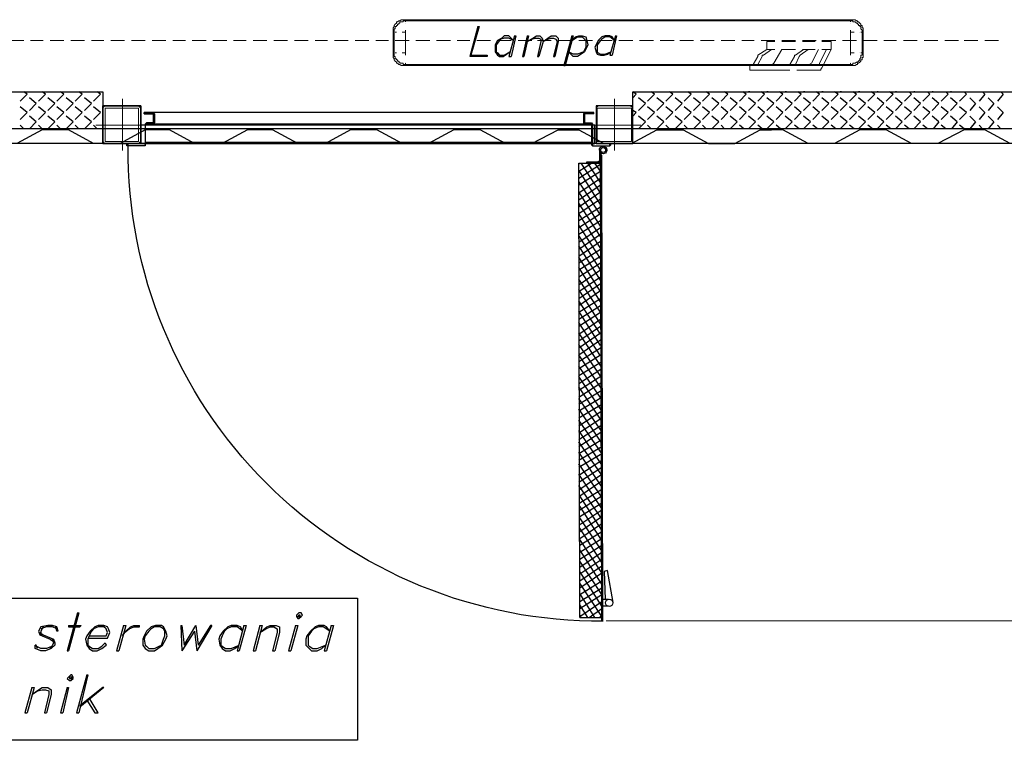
# Model space of a CAD drawing. Header units: millimetres. Extents: x 0 to 1151, y 0 to 297.
# Tile 25 of 93: x 331 to 368, y 100 to 127. Entities that reach past the tile are written whole.
import ezdxf

# ---------------------------------------------------------------- set-up
doc = ezdxf.new("R2010")
doc.units = ezdxf.units.MM
doc.header["$MEASUREMENT"] = 0
doc.layers.get('0').update_dxf_attribs({"linetype": 'CONTINUOUS'})

msp = doc.modelspace()

# ---------------------------------------------------------------- linework, layer by layer
at = {"color": 7, "linetype": 'Continuous', "lineweight": 5, "true_color": 0x000007}
for p, q in [((345.44, 126.517), (361.865, 126.517)), ((345.44, 126.474), (361.865, 126.474)), ((345.44, 126.39), (345.44, 126.39)), ((345.44, 126.136), (345.44, 126.051)), ((361.865, 126.39), (361.865, 126.39)), ((361.865, 126.051), (361.865, 126.136)), ((344.974, 125.289), (344.974, 126.051)), ((345.017, 126.051), (345.017, 126.051)), ((345.017, 125.289), (345.017, 126.051)), ((345.101, 126.051), (345.059, 126.051)), ((345.44, 126.051), (345.313, 126.051)), ((345.44, 126.051), (345.44, 125.289)), ((361.865, 125.289), (361.865, 126.051)), ((362.204, 126.051), (362.204, 126.051)), ((362.289, 126.051), (362.289, 125.289)), ((362.331, 126.051), (362.331, 125.289)), ((345.059, 125.289), (345.101, 125.289)), ((345.44, 125.289), (345.44, 125.204)), ((361.865, 125.204), (361.865, 125.289)), ((362.204, 125.289), (362.204, 125.289)), ((362.289, 125.289), (362.246, 125.289)), ((345.44, 124.95), (345.44, 124.95)), ((345.44, 124.866), (361.865, 124.866)), ((361.865, 124.823), (345.44, 124.823)), ((361.865, 124.95), (361.865, 124.95))]:
    msp.add_line(p, q, dxfattribs=at)
at = {"color": 7, "linetype": 'Continuous', "lineweight": 25, "true_color": 0x000007}
for p, q in [((348.107, 126.263), (347.811, 125.162)), ((331.47, 123.765), (331.216, 123.511)), ((331.47, 123.765), (331.343, 123.85)), ((331.555, 123.85), (331.555, 123.85)), ((331.809, 123.426), (331.555, 123.638)), ((332.147, 123.765), (331.893, 123.511)), ((332.147, 123.765), (332.02, 123.85)), ((332.232, 123.85), (332.232, 123.85)), ((332.486, 123.426), (332.232, 123.638)), ((332.825, 123.765), (332.571, 123.511)), ((332.825, 123.765), (332.698, 123.85)), ((332.909, 123.85), (332.909, 123.85)), ((333.163, 123.426), (332.909, 123.638)), ((333.502, 123.765), (333.248, 123.511)), ((333.502, 123.765), (333.375, 123.85)), ((333.587, 123.85), (333.587, 123.85)), ((333.841, 123.426), (333.587, 123.638)), ((334.179, 123.765), (333.925, 123.511)), ((334.179, 123.765), (334.052, 123.85)), ((334.264, 123.85), (334.264, 123.85)), ((334.264, 123.638), (334.264, 123.638)), ((353.949, 123.765), (353.822, 123.85)), ((353.949, 123.765), (353.822, 123.638)), ((354.034, 123.85), (354.034, 123.85)), ((354.288, 123.426), (354.034, 123.638)), ((354.626, 123.765), (354.372, 123.511)), ((354.626, 123.765), (354.499, 123.85)), ((354.711, 123.85), (354.711, 123.85)), ((354.965, 123.426), (354.711, 123.638)), ((355.304, 123.765), (355.05, 123.511)), ((355.304, 123.765), (355.177, 123.85)), ((355.388, 123.85), (355.388, 123.85)), ((355.642, 123.426), (355.388, 123.638)), ((355.981, 123.765), (355.727, 123.511)), ((355.981, 123.765), (355.854, 123.85)), ((356.066, 123.85), (356.066, 123.85)), ((356.32, 123.426), (356.066, 123.638)), ((356.658, 123.765), (356.404, 123.511)), ((356.658, 123.765), (356.531, 123.85)), ((356.743, 123.85), (356.743, 123.85)), ((356.997, 123.426), (356.743, 123.638)), ((357.336, 123.765), (357.082, 123.511)), ((357.336, 123.765), (357.209, 123.85)), ((357.42, 123.85), (357.42, 123.85)), ((357.674, 123.426), (357.42, 123.638)), ((358.013, 123.765), (357.759, 123.511)), ((358.013, 123.765), (357.886, 123.85)), ((358.14, 123.85), (358.098, 123.85)), ((358.352, 123.426), (358.098, 123.638)), ((358.69, 123.765), (358.436, 123.511)), ((358.69, 123.765), (358.563, 123.85)), ((358.817, 123.85), (358.775, 123.85)), ((359.029, 123.426), (358.775, 123.638)), ((359.368, 123.765), (359.114, 123.511)), ((359.368, 123.765), (359.241, 123.85)), ((359.495, 123.85), (359.452, 123.85)), ((359.706, 123.426), (359.452, 123.638)), ((360.045, 123.765), (359.791, 123.511)), ((360.045, 123.765), (359.918, 123.85)), ((360.172, 123.85), (360.13, 123.85)), ((360.384, 123.426), (360.13, 123.638)), ((360.722, 123.765), (360.468, 123.511)), ((360.722, 123.765), (360.595, 123.85)), ((360.849, 123.85), (360.807, 123.85)), ((361.061, 123.426), (360.807, 123.638)), ((361.4, 123.765), (361.146, 123.511)), ((361.4, 123.765), (361.273, 123.85)), ((361.527, 123.85), (361.484, 123.85)), ((361.738, 123.426), (361.484, 123.638)), ((362.077, 123.765), (361.823, 123.511)), ((362.077, 123.765), (361.95, 123.85)), ((362.204, 123.85), (362.162, 123.85)), ((362.416, 123.426), (362.162, 123.638)), ((362.754, 123.765), (362.5, 123.511)), ((362.754, 123.765), (362.627, 123.85)), ((362.881, 123.85), (362.839, 123.85)), ((363.093, 123.426), (362.839, 123.638)), ((363.432, 123.765), (363.178, 123.511)), ((363.432, 123.765), (363.305, 123.85)), ((363.559, 123.85), (363.516, 123.85)), ((363.77, 123.426), (363.516, 123.638)), ((364.109, 123.765), (363.855, 123.511)), ((364.109, 123.765), (364.024, 123.85)), ((364.236, 123.85), (364.194, 123.85)), ((364.448, 123.426), (364.194, 123.638)), ((364.786, 123.765), (364.532, 123.511)), ((364.786, 123.765), (364.702, 123.85)), ((364.913, 123.85), (364.871, 123.85)), ((365.125, 123.426), (364.871, 123.638)), ((365.464, 123.765), (365.21, 123.511)), ((365.464, 123.765), (365.379, 123.85)), ((365.591, 123.85), (365.548, 123.85)), ((365.802, 123.426), (365.548, 123.638)), ((366.141, 123.765), (365.887, 123.511)), ((366.141, 123.765), (366.056, 123.85)), ((366.268, 123.85), (366.268, 123.85)), ((366.48, 123.426), (366.268, 123.638)), ((366.818, 123.765), (366.607, 123.511)), ((366.818, 123.765), (366.734, 123.85)), ((366.945, 123.85), (366.945, 123.85)), ((367.157, 123.426), (366.945, 123.638)), ((367.496, 123.765), (367.284, 123.511)), ((367.496, 123.765), (367.411, 123.85)), ((331.47, 123.088), (331.216, 123.299)), ((331.809, 123.426), (331.555, 123.172)), ((332.147, 123.088), (331.893, 123.299)), ((332.486, 123.426), (332.232, 123.172)), ((332.825, 123.088), (332.571, 123.299)), ((333.163, 123.426), (332.909, 123.172)), ((333.502, 123.088), (333.248, 123.299)), ((333.841, 123.426), (333.587, 123.172)), ((334.179, 123.088), (333.925, 123.299)), ((354.288, 123.426), (354.034, 123.172)), ((354.626, 123.088), (354.372, 123.299)), ((354.965, 123.426), (354.711, 123.172)), ((355.304, 123.088), (355.05, 123.299)), ((355.642, 123.426), (355.388, 123.172)), ((355.981, 123.088), (355.727, 123.299)), ((356.32, 123.426), (356.066, 123.172)), ((356.658, 123.088), (356.404, 123.299)), ((356.997, 123.426), (356.743, 123.172)), ((357.336, 123.088), (357.082, 123.299)), ((357.674, 123.426), (357.42, 123.172)), ((358.013, 123.088), (357.759, 123.299)), ((358.352, 123.426), (358.098, 123.172)), ((358.69, 123.088), (358.436, 123.299)), ((359.029, 123.426), (358.775, 123.172)), ((359.368, 123.088), (359.114, 123.299)), ((359.706, 123.426), (359.452, 123.172)), ((360.045, 123.088), (359.791, 123.299)), ((360.384, 123.426), (360.13, 123.172)), ((360.722, 123.088), (360.468, 123.299)), ((361.061, 123.426), (360.807, 123.172)), ((361.4, 123.088), (361.146, 123.299)), ((361.738, 123.426), (361.484, 123.172)), ((362.077, 123.088), (361.823, 123.299)), ((362.416, 123.426), (362.162, 123.172)), ((362.754, 123.088), (362.5, 123.299)), ((363.093, 123.426), (362.839, 123.172)), ((363.432, 123.088), (363.178, 123.299)), ((363.77, 123.426), (363.516, 123.172)), ((364.109, 123.088), (363.855, 123.299)), ((364.448, 123.426), (364.194, 123.172)), ((364.786, 123.088), (364.532, 123.299)), ((365.125, 123.426), (364.871, 123.172)), ((365.464, 123.088), (365.21, 123.299)), ((365.802, 123.426), (365.548, 123.172)), ((366.141, 123.088), (365.887, 123.299)), ((366.48, 123.426), (366.268, 123.172)), ((366.818, 123.088), (366.607, 123.299)), ((367.157, 123.426), (366.945, 123.172)), ((367.496, 123.088), (367.284, 123.299)), ((331.47, 123.088), (331.216, 122.834)), ((331.809, 122.749), (331.555, 122.961)), ((332.147, 123.088), (331.893, 122.834)), ((332.486, 122.749), (332.232, 122.961)), ((332.825, 123.088), (332.571, 122.834)), ((333.163, 122.749), (332.909, 122.961)), ((333.502, 123.088), (333.248, 122.834)), ((333.841, 122.749), (333.587, 122.961)), ((334.179, 123.088), (333.925, 122.834)), ((334.264, 123.172), (334.264, 123.172)), ((334.264, 122.961), (334.264, 122.961)), ((335.788, 123.045), (335.788, 123.088)), ((352.044, 123.088), (335.788, 123.088)), ((352.383, 123.045), (352.383, 123.088)), ((353.949, 123.088), (353.822, 123.172)), ((353.949, 123.088), (353.822, 122.961)), ((354.288, 122.749), (354.034, 122.961)), ((354.626, 123.088), (354.372, 122.834)), ((354.965, 122.749), (354.711, 122.961)), ((355.304, 123.088), (355.05, 122.834)), ((355.642, 122.749), (355.388, 122.961)), ((355.981, 123.088), (355.727, 122.834)), ((356.32, 122.749), (356.066, 122.961)), ((356.658, 123.088), (356.404, 122.834)), ((356.997, 122.749), (356.743, 122.961)), ((357.336, 123.088), (357.082, 122.834)), ((357.674, 122.749), (357.42, 122.961)), ((358.013, 123.088), (357.759, 122.834)), ((358.352, 122.749), (358.098, 122.961)), ((358.69, 123.088), (358.436, 122.834)), ((359.029, 122.749), (358.775, 122.961)), ((359.368, 123.088), (359.114, 122.834)), ((359.706, 122.749), (359.452, 122.961)), ((360.045, 123.088), (359.791, 122.834)), ((360.384, 122.749), (360.13, 122.961)), ((360.722, 123.088), (360.468, 122.834)), ((361.061, 122.749), (360.807, 122.961)), ((361.4, 123.088), (361.146, 122.834)), ((361.738, 122.749), (361.484, 122.961)), ((362.077, 123.088), (361.823, 122.834)), ((362.416, 122.749), (362.162, 122.961)), ((362.754, 123.088), (362.5, 122.834)), ((363.093, 122.749), (362.839, 122.961)), ((363.432, 123.088), (363.178, 122.834)), ((363.77, 122.749), (363.516, 122.961)), ((364.109, 123.088), (363.855, 122.834)), ((364.448, 122.749), (364.194, 122.961)), ((364.786, 123.088), (364.532, 122.834)), ((365.125, 122.749), (364.871, 122.961)), ((365.464, 123.088), (365.21, 122.834)), ((365.802, 122.749), (365.548, 122.961)), ((366.141, 123.088), (365.887, 122.834)), ((366.48, 122.749), (366.268, 122.961)), ((366.818, 123.088), (366.607, 122.834)), ((367.157, 122.749), (366.945, 122.961)), ((367.496, 123.088), (367.284, 122.834)), ((399.965, 122.495), (234.865, 122.495)), ((331.343, 122.495), (331.216, 122.622)), ((331.809, 122.749), (331.555, 122.495)), ((332.02, 122.495), (331.893, 122.622)), ((332.486, 122.749), (332.232, 122.495)), ((332.698, 122.495), (332.571, 122.622)), ((333.163, 122.749), (332.909, 122.495)), ((333.375, 122.495), (333.248, 122.622)), ((333.841, 122.749), (333.587, 122.495)), ((334.052, 122.495), (333.925, 122.622)), ((334.264, 122.495), (334.264, 122.495)), ((352.044, 122.664), (336.084, 122.664)), ((353.822, 122.495), (353.822, 122.495)), ((354.288, 122.749), (354.034, 122.495)), ((354.499, 122.495), (354.372, 122.622)), ((354.965, 122.749), (354.711, 122.495)), ((355.177, 122.495), (355.05, 122.622)), ((355.642, 122.749), (355.388, 122.495)), ((355.854, 122.495), (355.727, 122.622)), ((356.32, 122.749), (356.066, 122.495)), ((356.531, 122.495), (356.404, 122.622)), ((356.997, 122.749), (356.743, 122.495)), ((357.209, 122.495), (357.082, 122.622)), ((357.674, 122.749), (357.42, 122.495)), ((357.928, 122.495), (357.759, 122.622)), ((358.352, 122.749), (358.098, 122.495)), ((358.606, 122.495), (358.436, 122.622)), ((359.029, 122.749), (358.775, 122.495)), ((359.283, 122.495), (359.114, 122.622)), ((359.706, 122.749), (359.452, 122.495)), ((359.96, 122.495), (359.791, 122.622)), ((360.384, 122.749), (360.13, 122.495)), ((360.638, 122.495), (360.468, 122.622)), ((361.061, 122.749), (360.807, 122.495)), ((361.315, 122.495), (361.146, 122.622)), ((361.738, 122.749), (361.484, 122.495)), ((361.992, 122.495), (361.823, 122.622)), ((362.416, 122.749), (362.162, 122.495)), ((362.67, 122.495), (362.5, 122.622)), ((363.093, 122.749), (362.839, 122.495)), ((363.347, 122.495), (363.178, 122.622)), ((363.77, 122.749), (363.516, 122.495)), ((364.024, 122.495), (363.855, 122.622)), ((364.448, 122.749), (364.194, 122.495)), ((364.702, 122.495), (364.532, 122.622)), ((365.125, 122.749), (364.913, 122.495)), ((365.379, 122.495), (365.21, 122.622)), ((365.802, 122.749), (365.591, 122.495)), ((366.056, 122.495), (365.887, 122.622)), ((366.48, 122.749), (366.268, 122.495)), ((366.734, 122.495), (366.607, 122.622)), ((367.157, 122.749), (366.945, 122.495)), ((367.411, 122.495), (367.284, 122.622)), ((398.145, 121.945), (236.643, 121.945)), ((335.195, 121.945), (335.153, 121.945)), ((352.298, 121.987), (335.83, 121.987)), ((352.975, 121.945), (353.018, 121.945)), ((352.594, 121.691), (352.594, 121.31)), ((352.637, 121.691), (352.637, 121.225)), ((352.679, 121.648), (352.637, 121.606)), ((352.679, 121.521), (352.637, 121.521)), ((352.679, 104.334), (352.637, 121.521)), ((352.721, 104.334), (352.679, 121.521)), ((351.832, 121.183), (351.875, 121.225)), ((351.832, 120.929), (352.298, 121.225)), ((351.832, 121.225), (352.637, 121.225)), ((351.875, 104.461), (351.832, 121.225)), ((351.832, 120.675), (352.637, 121.183)), ((352.637, 120.124), (351.917, 121.225)), ((352.129, 121.267), (352.552, 121.267)), ((352.129, 121.225), (352.129, 121.267)), ((352.637, 120.505), (352.171, 121.225)), ((352.637, 120.929), (352.425, 121.225)), ((352.637, 119.701), (351.832, 120.971)), ((351.832, 120.421), (352.637, 120.929)), ((351.832, 120.124), (352.637, 120.675)), ((352.637, 119.32), (351.832, 120.548)), ((351.832, 119.87), (352.637, 120.421)), ((351.832, 119.616), (352.637, 120.167)), ((352.637, 118.897), (351.832, 120.167)), ((351.832, 119.362), (352.637, 119.913)), ((352.637, 118.516), (351.832, 119.743)), ((351.832, 119.108), (352.637, 119.616)), ((351.832, 118.854), (352.637, 119.362)), ((352.637, 118.092), (351.832, 119.362)), ((351.832, 118.6), (352.637, 119.108)), ((352.637, 117.711), (351.832, 118.939)), ((351.832, 118.304), (352.637, 118.854)), ((351.832, 118.05), (352.637, 118.6)), ((352.637, 117.288), (351.832, 118.558)), ((351.832, 117.796), (352.637, 118.346)), ((352.637, 116.907), (351.832, 118.177)), ((351.832, 117.542), (352.637, 118.05)), ((351.832, 117.288), (352.637, 117.796)), ((352.637, 116.484), (351.832, 117.754)), ((351.832, 117.034), (352.637, 117.542)), ((352.637, 116.103), (351.832, 117.373)), ((351.832, 116.738), (352.637, 117.288)), ((351.832, 116.484), (352.637, 117.034)), ((352.637, 115.722), (351.832, 116.949)), ((351.832, 116.23), (352.637, 116.78)), ((352.637, 115.298), (351.832, 116.568)), ((351.832, 115.976), (352.637, 116.526)), ((351.832, 115.722), (352.637, 116.23)), ((352.637, 114.917), (351.832, 116.145)), ((351.832, 115.468), (352.637, 115.976)), ((352.637, 114.494), (351.832, 115.764)), ((351.832, 115.214), (352.637, 115.722)), ((351.832, 114.917), (352.637, 115.468)), ((352.637, 114.113), (351.832, 115.341)), ((351.832, 114.663), (352.637, 115.214)), ((351.832, 114.409), (352.637, 114.96)), ((352.679, 113.69), (351.832, 114.96)), ((351.832, 114.155), (352.637, 114.706)), ((352.679, 113.309), (351.832, 114.536)), ((351.832, 113.901), (352.637, 114.409)), ((351.832, 113.647), (352.637, 114.155)), ((352.679, 112.885), (351.832, 114.155)), ((351.832, 113.393), (352.679, 113.901)), ((352.679, 112.504), (351.832, 113.732)), ((351.832, 113.097), (352.679, 113.647)), ((351.832, 112.843), (352.679, 113.393)), ((352.679, 112.081), (351.832, 113.351)), ((351.832, 112.589), (352.679, 113.139)), ((352.679, 111.7), (351.832, 112.97)), ((351.832, 112.335), (352.679, 112.843)), ((351.832, 112.081), (352.679, 112.589)), ((352.679, 111.319), (351.832, 112.547)), ((351.832, 111.827), (352.679, 112.335)), ((352.679, 110.896), (351.832, 112.166)), ((351.832, 111.531), (352.679, 112.081)), ((351.832, 111.277), (352.679, 111.827)), ((352.679, 110.515), (351.832, 111.742)), ((351.832, 111.023), (352.679, 111.573)), ((352.679, 110.091), (351.832, 111.361)), ((351.832, 110.769), (352.679, 111.319)), ((351.832, 110.515), (352.679, 111.023)), ((352.679, 109.71), (351.832, 110.938)), ((351.832, 110.261), (352.679, 110.769)), ((352.679, 109.287), (351.832, 110.557)), ((351.832, 110.007), (352.679, 110.515)), ((351.832, 109.71), (352.679, 110.261)), ((352.679, 108.906), (351.832, 110.134)), ((351.832, 109.456), (352.679, 110.007)), ((352.679, 108.483), (351.832, 109.753)), ((351.875, 109.202), (352.679, 109.753)), ((351.875, 108.948), (352.679, 109.499)), ((352.679, 108.102), (351.832, 109.329)), ((351.875, 108.694), (352.679, 109.202)), ((351.875, 108.44), (352.679, 108.948)), ((352.679, 107.678), (351.875, 108.948)), ((351.875, 108.186), (352.679, 108.694)), ((352.679, 107.297), (351.875, 108.567)), ((351.875, 107.89), (352.679, 108.44)), ((351.875, 107.636), (352.679, 108.186)), ((352.679, 106.916), (351.875, 108.144)), ((351.875, 107.382), (352.679, 107.932)), ((352.679, 106.493), (351.875, 107.763)), ((351.875, 107.128), (352.679, 107.636)), ((351.875, 106.874), (352.679, 107.382)), ((352.679, 106.112), (351.875, 107.34)), ((351.875, 106.62), (352.679, 107.128)), ((352.679, 105.689), (351.875, 106.959)), ((351.875, 106.324), (352.679, 106.874)), ((351.875, 106.07), (352.679, 106.62)), ((352.679, 105.308), (351.875, 106.535)), ((351.875, 105.816), (352.679, 106.366)), ((352.679, 104.884), (351.875, 106.154)), ((351.875, 105.562), (352.679, 106.112)), ((351.875, 105.308), (352.679, 105.816)), ((352.679, 104.503), (351.875, 105.731)), ((351.875, 105.054), (352.679, 105.562)), ((352.425, 104.461), (351.875, 105.35)), ((351.875, 104.8), (352.679, 105.308)), ((351.875, 104.503), (352.679, 105.054)), ((352.721, 104.884), (352.721, 105.138)), ((352.721, 105.138), (352.933, 105.138)), ((352.171, 104.461), (351.875, 104.927)), ((352.213, 104.461), (352.679, 104.8)), ((352.933, 104.884), (352.721, 104.884)), ((351.917, 104.461), (351.875, 104.546)), ((351.875, 104.461), (352.679, 104.461)), ((352.594, 104.461), (352.679, 104.546)), ((352.721, 104.334), (352.679, 104.334)), ((337.143, 104.165), (337.185, 103.233)), ((337.651, 103.953), (337.185, 103.233)), ((337.651, 103.953), (337.735, 103.233)), ((337.693, 104.165), (337.778, 103.445)), ((338.286, 104.165), (337.735, 103.233)), ((334.306, 101.879), (333.417, 101.159))]:
    msp.add_line(p, q, dxfattribs=at)
at = {"color": 7, "linetype": 'Continuous', "lineweight": 20, "true_color": 0x000007}
for p, q in [((330.835, 125.755), (331.343, 125.755)), ((331.597, 125.755), (332.063, 125.755)), ((332.317, 125.755), (332.825, 125.755)), ((333.079, 125.755), (333.587, 125.755)), ((333.841, 125.755), (334.306, 125.755)), ((334.56, 125.755), (335.068, 125.755)), ((335.322, 125.755), (335.83, 125.755)), ((336.084, 125.755), (336.592, 125.755)), ((336.846, 125.755), (337.312, 125.755)), ((337.566, 125.755), (338.074, 125.755)), ((338.328, 125.755), (338.836, 125.755)), ((339.09, 125.755), (339.556, 125.755)), ((339.81, 125.755), (340.318, 125.755)), ((340.572, 125.755), (341.08, 125.755)), ((341.334, 125.755), (341.842, 125.755)), ((342.096, 125.755), (342.561, 125.755)), ((342.815, 125.755), (343.323, 125.755)), ((343.577, 125.755), (344.085, 125.755)), ((344.339, 125.755), (344.805, 125.755)), ((345.059, 125.755), (345.567, 125.755)), ((345.821, 125.755), (346.329, 125.755)), ((346.583, 125.755), (347.091, 125.755)), ((347.345, 125.755), (347.811, 125.755)), ((348.065, 125.755), (348.573, 125.755)), ((348.827, 125.755), (349.335, 125.755)), ((349.589, 125.755), (350.097, 125.755)), ((350.308, 125.755), (350.816, 125.755)), ((351.07, 125.755), (351.578, 125.755)), ((351.832, 125.755), (352.34, 125.755)), ((352.594, 125.755), (353.06, 125.755)), ((353.314, 125.755), (353.822, 125.755)), ((354.076, 125.755), (354.584, 125.755)), ((354.838, 125.755), (355.346, 125.755)), ((355.558, 125.755), (356.066, 125.755)), ((356.32, 125.755), (356.828, 125.755)), ((357.082, 125.755), (357.59, 125.755)), ((357.844, 125.755), (358.309, 125.755)), ((358.563, 125.755), (359.071, 125.755)), ((359.325, 125.755), (359.833, 125.755)), ((360.087, 125.755), (360.595, 125.755)), ((360.807, 125.755), (361.315, 125.755)), ((361.569, 125.755), (362.077, 125.755)), ((362.331, 125.755), (362.839, 125.755)), ((363.093, 125.755), (363.559, 125.755)), ((363.813, 125.755), (364.321, 125.755)), ((364.575, 125.755), (365.083, 125.755)), ((365.337, 125.755), (365.845, 125.755)), ((366.056, 125.755), (366.564, 125.755)), ((366.818, 125.755), (367.326, 125.755)), ((358.436, 125.204), (358.775, 125.416)), ((358.648, 125.204), (358.944, 125.416)), ((359.071, 125.416), (358.775, 125.416)), ((359.325, 125.712), (359.833, 125.712)), ((359.833, 125.416), (359.325, 125.416)), ((359.833, 125.204), (360.13, 125.416)), ((360.003, 125.204), (360.299, 125.416)), ((360.087, 125.712), (360.553, 125.712)), ((360.553, 125.416), (360.087, 125.416)), ((360.722, 124.908), (360.976, 125.416)), ((361.146, 125.416), (360.807, 124.739)), ((358.267, 124.866), (358.436, 125.162)), ((358.436, 125.162), (358.436, 125.204)), ((358.436, 124.866), (358.606, 125.162)), ((359.622, 124.866), (359.791, 125.162)), ((359.833, 124.866), (359.96, 125.162)), ((359.96, 125.162), (360.003, 125.204)), ((358.648, 124.866), (358.14, 124.866)), ((358.14, 124.866), (358.14, 124.654)), ((359.029, 124.866), (358.648, 124.866)), ((359.622, 124.866), (359.029, 124.866)), ((360.468, 124.866), (359.876, 124.866)), ((360.68, 124.866), (360.468, 124.866)), ((358.14, 124.654), (358.648, 124.654)), ((359.029, 124.654), (358.648, 124.654)), ((359.029, 124.654), (359.622, 124.654)), ((359.876, 124.654), (360.468, 124.654)), ((360.68, 124.654), (360.468, 124.654))]:
    msp.add_line(p, q, dxfattribs=at)
at = {"color": 7, "linetype": 'Continuous', "lineweight": 18, "true_color": 0x000007}
for p, q in [((334.984, 121.691), (334.984, 123.596)), ((334.984, 121.691), (334.984, 123.596)), ((353.145, 121.691), (353.145, 123.596)), ((334.349, 123.342), (334.264, 123.342)), ((335.576, 123.342), (335.661, 123.342)), ((353.737, 123.342), (353.822, 123.342)), ((334.01, 122.622), (335.915, 122.622)), ((335.915, 122.622), (334.01, 122.622)), ((352.171, 122.622), (354.118, 122.622))]:
    msp.add_line(p, q, dxfattribs=at)
at = {"color": 7, "linetype": 'Continuous', "lineweight": 9, "true_color": 0x000007}
msp.add_line((352.848, 104.334), (415.078, 104.334), dxfattribs=at)
at = {"color": 7, "linetype": 'Continuous', "lineweight": 5, "true_color": 0x000007}
for points in [[(344.974, 126.051), (344.974, 126.093), (344.974, 126.136), (344.974, 126.178), (344.974, 126.22), (345.017, 126.263), (345.017, 126.305), (345.059, 126.347), (345.101, 126.39), (345.101, 126.432), (345.144, 126.432), (345.186, 126.474), (345.228, 126.474), (345.271, 126.517), (345.313, 126.517), (345.355, 126.517), (345.398, 126.517), (345.44, 126.517)], [(344.974, 126.051), (344.974, 126.093), (344.974, 126.136), (344.974, 126.178), (344.974, 126.22), (345.017, 126.263), (345.017, 126.305), (345.059, 126.347), (345.101, 126.39), (345.101, 126.432), (345.144, 126.432), (345.186, 126.474), (345.228, 126.474), (345.271, 126.517), (345.313, 126.517), (345.355, 126.517), (345.398, 126.517), (345.44, 126.517)], [(345.44, 126.432), (345.44, 126.474), (345.398, 126.474), (345.355, 126.474), (345.355, 126.432), (345.313, 126.432), (345.271, 126.432), (345.228, 126.432), (345.228, 126.39), (345.186, 126.39), (345.186, 126.347), (345.144, 126.347), (345.144, 126.305), (345.101, 126.305), (345.101, 126.263), (345.059, 126.263), (345.059, 126.22), (345.059, 126.178), (345.017, 126.178), (345.017, 126.136), (345.017, 126.093), (345.017, 126.051)], [(361.865, 126.517), (361.908, 126.517), (361.95, 126.517), (361.992, 126.517), (362.035, 126.517), (362.077, 126.474), (362.119, 126.474), (362.119, 126.432), (362.162, 126.432), (362.204, 126.39), (362.246, 126.347), (362.246, 126.305), (362.289, 126.305), (362.289, 126.263), (362.289, 126.22), (362.331, 126.22), (362.331, 126.178), (362.331, 126.136), (362.331, 126.093), (362.331, 126.051)], [(361.865, 126.517), (361.908, 126.517), (361.95, 126.517), (361.992, 126.517), (362.035, 126.517), (362.077, 126.474), (362.119, 126.474), (362.119, 126.432), (362.162, 126.432), (362.204, 126.39), (362.246, 126.347), (362.246, 126.305), (362.289, 126.305), (362.289, 126.263), (362.289, 126.22), (362.331, 126.22), (362.331, 126.178), (362.331, 126.136), (362.331, 126.093), (362.331, 126.051)], [(362.246, 126.051), (362.289, 126.051), (362.289, 126.093), (362.289, 126.136), (362.246, 126.178), (362.246, 126.22), (362.246, 126.263), (362.204, 126.263), (362.204, 126.305), (362.162, 126.305), (362.162, 126.347), (362.119, 126.347), (362.119, 126.39), (362.077, 126.39), (362.035, 126.432), (361.992, 126.432), (361.95, 126.432), (361.95, 126.474), (361.908, 126.474), (361.865, 126.474), (361.865, 126.432)], [(345.313, 125.289), (345.44, 125.289), (345.44, 126.051)], [(361.992, 126.051), (361.865, 126.051), (361.865, 125.289), (361.992, 125.289)], [(345.44, 124.823), (345.398, 124.823), (345.355, 124.823), (345.313, 124.823), (345.271, 124.823), (345.228, 124.866), (345.186, 124.866), (345.144, 124.908), (345.101, 124.908), (345.101, 124.95), (345.059, 124.993), (345.017, 125.035), (345.017, 125.077), (344.974, 125.12), (344.974, 125.162), (344.974, 125.204), (344.974, 125.247), (344.974, 125.289)], [(345.44, 124.823), (345.398, 124.823), (345.355, 124.823), (345.313, 124.823), (345.271, 124.823), (345.228, 124.866), (345.186, 124.866), (345.144, 124.908), (345.101, 124.908), (345.101, 124.95), (345.059, 124.993), (345.017, 125.035), (345.017, 125.077), (344.974, 125.12), (344.974, 125.162), (344.974, 125.204), (344.974, 125.247), (344.974, 125.289)], [(345.017, 125.289), (345.017, 125.247), (345.017, 125.204), (345.017, 125.162), (345.059, 125.162), (345.059, 125.12), (345.059, 125.077), (345.101, 125.077), (345.101, 125.035), (345.144, 125.035), (345.144, 124.993), (345.186, 124.993), (345.186, 124.95), (345.228, 124.95), (345.228, 124.908), (345.271, 124.908), (345.313, 124.908), (345.355, 124.908), (345.355, 124.866), (345.398, 124.866), (345.44, 124.866), (345.44, 124.908)], [(362.331, 125.289), (362.331, 125.247), (362.331, 125.204), (362.331, 125.162), (362.331, 125.12), (362.289, 125.12), (362.289, 125.077), (362.289, 125.035), (362.246, 125.035), (362.246, 124.993), (362.204, 124.95), (362.162, 124.908), (362.119, 124.908), (362.119, 124.866), (362.077, 124.866), (362.035, 124.823), (361.992, 124.823), (361.95, 124.823), (361.908, 124.823), (361.865, 124.823)], [(361.865, 124.908), (361.865, 124.866), (361.908, 124.866), (361.95, 124.866), (361.95, 124.908), (361.992, 124.908), (362.035, 124.908), (362.077, 124.95), (362.119, 124.95), (362.162, 124.993), (362.204, 125.035), (362.204, 125.077), (362.246, 125.12), (362.246, 125.162), (362.246, 125.204), (362.289, 125.204), (362.289, 125.247), (362.289, 125.289)], [(362.331, 125.289), (362.331, 125.247), (362.331, 125.204), (362.331, 125.162), (362.331, 125.12), (362.289, 125.12), (362.289, 125.077), (362.289, 125.035), (362.246, 125.035), (362.246, 124.993), (362.204, 124.95), (362.162, 124.908), (362.119, 124.908), (362.119, 124.866), (362.077, 124.866), (362.035, 124.823), (361.992, 124.823), (361.95, 124.823), (361.908, 124.823), (361.865, 124.823)]]:
    msp.add_lwpolyline(points, dxfattribs=at)
at = {"color": 7, "linetype": 'Continuous', "lineweight": 25, "true_color": 0x000007}
for points in [[(348.107, 126.263), (348.149, 126.263), (347.853, 125.204), (348.446, 125.204), (348.446, 125.162), (347.811, 125.162)], [(349.419, 125.755), (349.335, 125.839), (349.25, 125.924), (349.081, 125.924), (348.996, 125.839), (348.827, 125.755), (348.742, 125.585), (348.742, 125.501), (348.742, 125.331), (348.827, 125.204), (348.911, 125.162), (349.038, 125.162), (349.165, 125.247), (349.292, 125.331)], [(349.419, 125.755), (349.25, 125.839), (349.081, 125.839), (348.954, 125.797), (348.911, 125.755), (348.784, 125.585), (348.784, 125.501), (348.784, 125.331), (348.827, 125.289), (348.911, 125.204), (349.081, 125.204), (349.292, 125.331)], [(349.462, 125.924), (349.25, 125.162), (349.335, 125.162)], [(349.462, 125.924), (349.504, 125.924), (349.335, 125.162)], [(349.927, 125.924), (349.758, 125.162), (349.8, 125.162)], [(349.927, 125.924), (349.97, 125.924), (349.8, 125.162)], [(349.927, 125.712), (350.139, 125.839), (350.266, 125.924), (350.393, 125.924), (350.478, 125.839), (350.52, 125.712), (350.351, 125.162)], [(349.927, 125.712), (350.097, 125.797), (350.224, 125.839), (350.351, 125.839), (350.435, 125.797), (350.435, 125.712), (350.308, 125.162), (350.351, 125.162)], [(350.52, 125.712), (350.689, 125.839), (350.816, 125.924), (350.986, 125.924), (351.07, 125.839), (351.07, 125.712), (350.943, 125.162)], [(350.52, 125.712), (350.689, 125.797), (350.816, 125.839), (350.901, 125.839), (350.986, 125.797), (351.028, 125.712), (350.901, 125.162), (350.943, 125.162)], [(351.578, 125.924), (351.282, 124.823), (351.324, 124.823)], [(351.578, 125.924), (351.621, 125.924), (351.324, 124.823)], [(351.578, 125.755), (351.705, 125.882), (351.832, 125.924), (351.959, 125.924), (352.086, 125.882), (352.129, 125.755), (352.171, 125.585), (352.129, 125.501), (352.044, 125.331), (351.917, 125.247), (351.79, 125.162), (351.621, 125.162), (351.536, 125.247), (351.451, 125.331)], [(351.578, 125.755), (351.79, 125.882), (351.959, 125.882), (352.044, 125.797), (352.086, 125.755), (352.086, 125.585), (352.086, 125.501), (352.002, 125.331), (351.917, 125.289), (351.79, 125.247), (351.621, 125.247), (351.451, 125.331)], [(353.145, 125.755), (353.06, 125.882), (352.975, 125.924), (352.806, 125.924), (352.679, 125.882), (352.552, 125.755), (352.467, 125.585), (352.425, 125.501), (352.467, 125.331), (352.51, 125.247), (352.637, 125.204), (352.764, 125.204), (352.891, 125.247), (353.018, 125.331)], [(353.145, 125.755), (352.975, 125.882), (352.806, 125.882), (352.679, 125.797), (352.637, 125.755), (352.51, 125.585), (352.51, 125.501), (352.51, 125.331), (352.552, 125.289), (352.637, 125.247), (352.806, 125.247), (353.018, 125.331)], [(353.187, 125.924), (352.975, 125.204), (353.06, 125.204)], [(353.187, 125.924), (353.229, 125.924), (353.06, 125.204)], [(335.788, 123.088), (336.084, 123.088), (336.127, 123.088), (336.169, 123.045), (336.169, 122.707), (336.127, 122.664), (336.084, 122.664), (335.873, 122.664), (335.83, 122.664), (335.83, 122.622), (335.83, 121.902), (335.83, 121.86), (335.788, 121.86), (335.195, 121.86), (335.153, 121.86), (335.153, 121.902), (335.153, 121.945)], [(335.788, 123.045), (336.084, 123.045), (336.127, 123.045), (336.127, 122.707), (336.084, 122.707), (335.873, 122.707), (335.83, 122.664), (335.83, 122.622), (335.83, 121.902), (335.788, 121.86), (335.195, 121.86), (335.195, 121.902), (335.195, 121.945)], [(352.383, 123.088), (352.044, 123.088), (352.002, 123.045), (352.002, 122.707), (352.002, 122.664), (352.044, 122.664), (352.298, 122.664), (352.298, 122.622), (352.298, 121.902), (352.34, 121.86), (352.383, 121.86), (352.933, 121.86), (352.975, 121.86), (353.018, 121.902), (353.018, 121.945)], [(352.383, 123.045), (352.044, 123.045), (352.044, 122.707), (352.298, 122.707), (352.34, 122.664), (352.34, 122.622), (352.34, 121.902), (352.34, 121.86), (352.383, 121.86), (352.933, 121.86), (352.975, 121.86), (352.975, 121.902), (352.975, 121.945)], [(334.899, 121.945), (333.925, 121.945), (332.994, 122.453), (332.02, 122.453), (331.089, 121.945)], [(336.338, 122.453), (335.83, 122.453), (334.899, 121.945)], [(338.667, 121.945), (337.651, 121.945), (336.719, 122.453), (336.338, 122.453)], [(342.477, 121.945), (341.461, 121.945), (340.529, 122.453), (339.598, 122.453), (338.667, 121.945)], [(346.287, 121.945), (345.313, 121.945), (344.382, 122.453), (343.408, 122.453), (342.477, 121.945)], [(350.097, 121.945), (349.123, 121.945), (348.192, 122.453), (347.218, 122.453), (346.287, 121.945)], [(349.123, 121.945), (350.097, 121.945), (351.07, 122.453), (351.451, 122.453), (351.832, 122.453), (352.764, 121.945), (353.78, 121.945), (354.711, 122.453), (355.685, 122.453), (356.616, 121.945), (357.59, 121.945), (358.521, 122.453), (358.944, 122.453)], [(368.766, 121.945), (367.75, 121.945), (366.818, 122.453), (366.437, 122.453), (366.056, 122.453), (365.083, 121.945), (364.109, 121.945), (363.178, 122.453), (362.204, 122.453), (361.273, 121.945), (360.299, 121.945), (359.368, 122.453), (358.944, 122.453)], [(353.102, 105.011), (352.891, 106.197), (352.764, 106.154), (352.806, 105.138)], [(333.333, 104.63), (332.952, 103.233), (332.994, 103.233)], [(333.333, 104.63), (333.375, 104.63), (332.994, 103.233)], [(332.613, 103.953), (332.571, 104.122), (332.401, 104.165), (332.232, 104.165), (331.978, 104.122), (331.893, 103.953), (331.936, 103.826), (332.02, 103.784), (332.317, 103.657), (332.444, 103.572)], [(332.571, 104.038), (332.401, 104.122), (332.19, 104.122), (331.978, 104.038)], [(332.063, 104.122), (331.978, 103.953), (331.978, 103.826)], [(332.613, 103.953), (332.571, 103.953), (332.528, 104.122)], [(332.994, 104.165), (333.46, 104.165), (333.417, 104.122)], [(332.994, 104.165), (332.994, 104.122), (333.417, 104.122)], [(333.714, 103.699), (334.433, 103.699), (334.518, 103.911), (334.476, 104.038), (334.433, 104.122), (334.306, 104.165), (334.095, 104.165), (333.968, 104.122), (333.798, 103.953), (333.671, 103.784), (333.629, 103.657), (333.671, 103.445), (333.756, 103.318), (333.883, 103.233), (334.052, 103.233), (334.222, 103.318), (334.391, 103.445)], [(333.756, 103.784), (334.391, 103.784), (334.433, 103.911), (334.391, 104.038), (334.306, 104.122), (334.095, 104.122), (333.925, 104.038), (333.841, 103.953), (333.756, 103.784), (333.714, 103.657), (333.714, 103.445), (333.756, 103.403), (333.883, 103.318), (334.095, 103.318), (334.222, 103.403), (334.349, 103.53), (334.391, 103.445)], [(335.026, 104.165), (334.772, 103.233), (334.857, 103.233)], [(335.026, 104.165), (335.111, 104.165), (334.857, 103.233)], [(334.984, 103.784), (335.111, 103.953), (335.28, 104.122), (335.407, 104.165), (335.619, 104.165)], [(334.984, 103.784), (335.068, 103.911), (335.238, 104.038), (335.407, 104.122), (335.619, 104.122), (335.619, 104.165)], [(337.143, 104.165), (337.185, 104.165), (337.27, 103.445), (337.693, 104.165)], [(338.286, 104.165), (338.243, 104.165), (337.778, 103.445)], [(339.429, 103.953), (339.344, 104.122), (339.217, 104.165), (339.005, 104.165), (338.878, 104.122), (338.709, 103.953), (338.582, 103.784), (338.54, 103.657), (338.582, 103.445), (338.667, 103.318), (338.794, 103.233), (338.963, 103.233), (339.132, 103.318), (339.302, 103.445)], [(339.429, 103.953), (339.217, 104.122), (339.005, 104.122), (338.836, 104.038), (338.751, 103.953), (338.667, 103.784), (338.624, 103.657), (338.624, 103.445), (338.667, 103.403), (338.794, 103.318), (339.005, 103.318), (339.302, 103.445)], [(339.471, 104.165), (339.217, 103.233), (339.302, 103.233)], [(339.471, 104.165), (339.556, 104.165), (339.302, 103.233)], [(340.064, 104.165), (339.81, 103.233), (339.894, 103.233)], [(340.064, 104.165), (340.148, 104.165), (339.894, 103.233)], [(340.064, 103.911), (340.318, 104.122), (340.445, 104.165), (340.656, 104.165), (340.783, 104.122), (340.783, 103.911), (340.614, 103.233)], [(340.064, 103.911), (340.275, 104.038), (340.445, 104.122), (340.572, 104.122), (340.699, 104.038), (340.699, 103.911), (340.529, 103.233), (340.614, 103.233)], [(341.376, 104.165), (341.122, 103.233), (341.207, 103.233)], [(341.376, 104.165), (341.461, 104.165), (341.207, 103.233)], [(342.646, 103.953), (342.519, 104.122), (342.434, 104.165), (342.223, 104.165), (342.096, 104.122), (341.926, 103.953), (341.799, 103.784), (341.757, 103.657), (341.757, 103.445), (341.884, 103.318), (341.969, 103.233), (342.18, 103.233), (342.35, 103.318), (342.477, 103.445)], [(342.646, 103.953), (342.392, 104.122), (342.223, 104.122), (342.053, 104.038), (341.969, 103.953), (341.842, 103.784), (341.842, 103.657), (341.842, 103.445), (341.884, 103.403), (342.011, 103.318), (342.18, 103.318), (342.477, 103.445)], [(342.688, 104.165), (342.434, 103.233), (342.519, 103.233)], [(342.688, 104.165), (342.773, 104.165), (342.519, 103.233)], [(331.936, 103.911), (332.063, 103.826), (332.359, 103.699), (332.444, 103.657), (332.486, 103.53), (332.486, 103.445), (332.359, 103.318), (332.147, 103.233), (331.978, 103.233), (331.766, 103.318), (331.766, 103.445)], [(332.401, 103.657), (332.444, 103.53), (332.401, 103.445), (332.317, 103.318)], [(331.851, 103.318), (331.809, 103.445), (331.766, 103.445)], [(332.401, 103.403), (332.19, 103.318), (331.978, 103.318), (331.809, 103.403)], [(333.671, 102.344), (333.29, 100.947), (333.375, 100.947)], [(333.671, 102.344), (333.714, 102.344), (333.375, 100.947)], [(331.639, 101.879), (331.385, 100.947), (331.47, 100.947)], [(331.639, 101.879), (331.724, 101.879), (331.47, 100.947)], [(331.639, 101.625), (331.893, 101.794), (332.02, 101.879), (332.232, 101.879), (332.359, 101.794), (332.359, 101.625), (332.19, 100.947)], [(331.639, 101.625), (331.851, 101.752), (332.02, 101.794), (332.147, 101.794), (332.274, 101.752), (332.274, 101.625), (332.105, 100.947), (332.19, 100.947)], [(332.952, 101.879), (332.698, 100.947), (332.782, 100.947)], [(332.952, 101.879), (332.994, 101.879), (332.782, 100.947)], [(334.306, 101.879), (334.264, 101.879), (333.417, 101.201)], [(333.671, 101.413), (333.968, 100.947), (334.095, 100.947), (333.756, 101.498)]]:
    msp.add_lwpolyline(points, dxfattribs=at)
at = {"color": 7, "linetype": 'Continuous', "lineweight": 20, "true_color": 0x000007}
for points in [[(358.775, 125.416), (358.775, 125.712), (359.071, 125.712)], [(358.987, 124.866), (359.029, 124.908), (359.325, 125.416)], [(360.341, 124.866), (360.426, 124.908), (360.68, 125.416)], [(360.807, 125.712), (361.146, 125.712), (361.146, 125.416), (360.807, 125.416)], [(358.606, 125.162), (358.606, 125.204), (358.648, 125.204)], [(359.791, 125.162), (359.791, 125.204), (359.833, 125.204)], [(360.722, 124.908), (360.722, 124.866), (360.68, 124.866)], [(360.807, 124.739), (360.765, 124.696), (360.765, 124.654), (360.722, 124.654), (360.68, 124.654)]]:
    msp.add_lwpolyline(points, dxfattribs=at)
at = {"color": 7, "linetype": 'Continuous', "lineweight": 25, "true_color": 0x000007}
for points in [[(328.718, 123.85), (334.264, 123.85), (334.264, 122.495), (328.718, 122.495)], [(353.822, 123.85), (368.088, 123.85), (368.088, 122.495), (353.822, 122.495)], [(335.661, 121.945), (352.425, 121.945), (352.425, 122.622), (335.661, 122.622)], [(324.146, 105.181), (343.662, 105.181), (343.662, 99.931), (324.146, 99.931)], [(341.503, 104.63), (341.418, 104.546), (341.418, 104.503), (341.461, 104.419), (341.503, 104.419), (341.588, 104.503), (341.63, 104.546), (341.588, 104.63)], [(341.503, 104.546), (341.461, 104.503), (341.545, 104.503), (341.545, 104.546)], [(336.211, 104.165), (336.042, 104.122), (335.873, 103.953), (335.788, 103.784), (335.746, 103.657), (335.746, 103.445), (335.83, 103.318), (335.957, 103.233), (336.169, 103.233), (336.296, 103.318), (336.465, 103.445), (336.592, 103.657), (336.635, 103.784), (336.592, 103.953), (336.508, 104.122), (336.423, 104.165)], [(336.169, 104.122), (336.042, 104.038), (335.957, 103.953), (335.83, 103.784), (335.788, 103.657), (335.83, 103.445), (335.873, 103.403), (335.957, 103.318), (336.169, 103.318), (336.338, 103.403), (336.423, 103.445), (336.508, 103.657), (336.55, 103.784), (336.55, 103.953), (336.508, 104.038), (336.381, 104.122)], [(333.079, 102.344), (332.994, 102.26), (332.952, 102.217), (333.036, 102.133), (333.079, 102.133), (333.163, 102.217), (333.163, 102.26), (333.121, 102.344)], [(333.036, 102.26), (333.036, 102.217), (333.121, 102.217), (333.121, 102.26)]]:
    msp.add_lwpolyline(points, close=True, dxfattribs=at)
at = {"color": 7, "linetype": 'Continuous', "lineweight": -2, "true_color": 0xffffff}
for points in [[(334.264, 121.945), (335.661, 121.945), (335.661, 123.342), (334.264, 123.342)], [(335.661, 121.945), (334.264, 121.945), (334.264, 123.342), (335.661, 123.342)], [(352.467, 121.945), (353.822, 121.945), (353.822, 123.342), (352.467, 123.342)], [(335.661, 121.945), (352.425, 121.945), (352.425, 122.622), (335.661, 122.622)]]:
    msp.add_lwpolyline(points, close=True, dxfattribs=at)
at = {"color": 7, "linetype": 'Continuous', "lineweight": 18, "true_color": 0x000007}
for points in [[(334.264, 121.945), (335.661, 121.945), (335.661, 123.342), (334.264, 123.342)], [(334.264, 122.029), (334.264, 123.257), (334.306, 123.299), (334.349, 123.342), (335.576, 123.342), (335.619, 123.299), (335.661, 123.257), (335.661, 122.029), (335.619, 121.987), (335.619, 121.945), (335.576, 121.945), (334.349, 121.945), (334.306, 121.945), (334.306, 121.987)], [(335.661, 121.945), (334.264, 121.945), (334.264, 123.342), (335.661, 123.342)], [(335.661, 122.029), (335.661, 123.257), (335.619, 123.299), (335.576, 123.342), (334.349, 123.342), (334.306, 123.299), (334.264, 123.257), (334.264, 122.029), (334.306, 121.987), (334.306, 121.945), (334.349, 121.945), (335.576, 121.945), (335.619, 121.945), (335.619, 121.987)], [(334.349, 122.029), (334.349, 123.257), (335.576, 123.257), (335.576, 122.029)], [(335.576, 122.029), (335.576, 123.257), (334.349, 123.257), (334.349, 122.029)], [(352.467, 121.945), (353.822, 121.945), (353.822, 123.342), (352.467, 123.342)], [(352.467, 122.029), (352.467, 123.257), (352.467, 123.299), (352.51, 123.299), (352.552, 123.342), (353.737, 123.342), (353.78, 123.299), (353.822, 123.299), (353.822, 123.257), (353.822, 122.029), (353.822, 121.987), (353.78, 121.945), (353.737, 121.945), (352.552, 121.945), (352.51, 121.945), (352.467, 121.987)], [(352.51, 122.029), (352.51, 123.257), (352.552, 123.257), (353.737, 123.257), (353.78, 123.257), (353.78, 122.029), (353.737, 122.029), (352.552, 122.029)]]:
    msp.add_lwpolyline(points, close=True, dxfattribs=at)
at = {"color": 7, "linetype": 'Continuous', "lineweight": 25, "true_color": 0x000007}
for points in [[(340.299, 109.418), (337.005, 112.709), (335.167, 117.189), (335.198, 121.845)], [(352.593, 121.707), (352.593, 121.771), (352.638, 121.827), (352.701, 121.841)], [(352.641, 121.707), (352.641, 121.756), (352.682, 121.796), (352.731, 121.796)], [(352.701, 121.841), (352.764, 121.855), (352.828, 121.823), (352.855, 121.765)], [(352.731, 121.796), (352.78, 121.796), (352.82, 121.756), (352.82, 121.707)], [(352.855, 121.765), (352.882, 121.706), (352.865, 121.636), (352.814, 121.597)], [(352.731, 121.617), (352.682, 121.617), (352.641, 121.658), (352.641, 121.707)], [(352.814, 121.597), (352.763, 121.558), (352.691, 121.56), (352.641, 121.602)], [(352.82, 121.707), (352.82, 121.658), (352.78, 121.617), (352.731, 121.617)], [(352.578, 121.287), (352.568, 121.277), (352.554, 121.271), (352.539, 121.271)], [(352.612, 121.253), (352.593, 121.234), (352.567, 121.223), (352.539, 121.223)], [(352.594, 121.326), (352.594, 121.312), (352.588, 121.298), (352.578, 121.287)], [(352.642, 121.326), (352.642, 121.299), (352.631, 121.273), (352.612, 121.253)], [(352.731, 104.325), (348.074, 104.29), (343.593, 106.126), (340.299, 109.418)], [(352.815, 105.003), (352.815, 105.078), (352.877, 105.14), (352.952, 105.14)], [(352.952, 105.14), (353.028, 105.14), (353.09, 105.078), (353.09, 105.003)], [(352.952, 104.865), (352.877, 104.865), (352.815, 104.927), (352.815, 105.003)], [(353.09, 105.003), (353.09, 104.927), (353.028, 104.865), (352.952, 104.865)]]:
    msp.add_open_spline(points, degree=3, dxfattribs=at)

doc.saveas('drawing.dxf')
